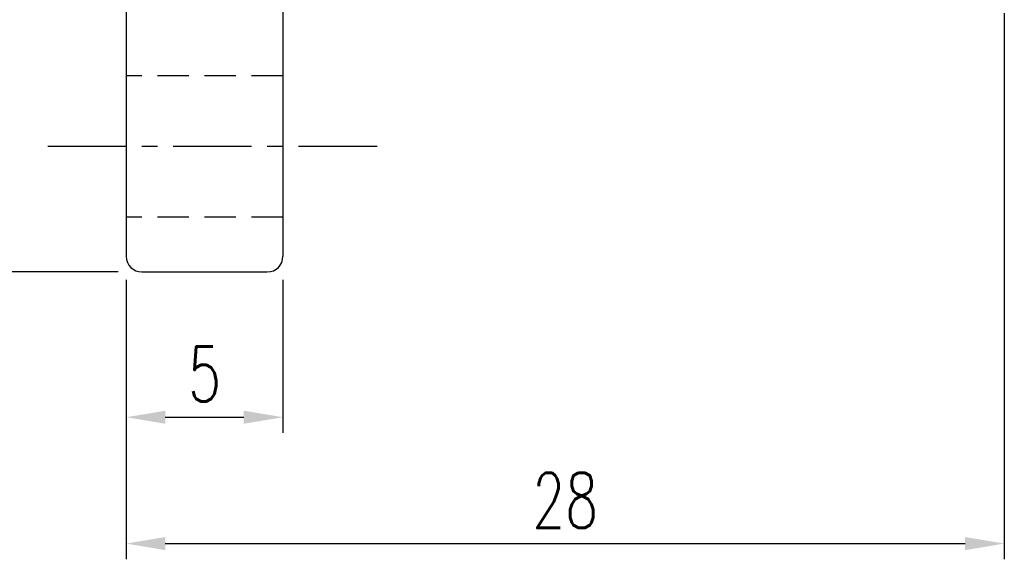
# Model space of a CAD drawing. Extents: x 17 to 125, y 17 to 89.
# Tile 3 of 48: x 85 to 116, y 29 to 46. Entities that reach past the tile are written whole.
import ezdxf

# ---------------------------------------------------------------- set-up
doc = ezdxf.new("R2010")
doc.units = 0
doc.header["$MEASUREMENT"] = 0
doc.linetypes.add('CENTER', pattern=[2, 1.25, -0.25, 0.25, -0.25])
doc.linetypes.add('DASHED', pattern=[0.75, 0.5, -0.25])
for name, color, linetype in [('CL', 1, 'CENTER'), ('DIM', 4, 'CONTINUOUS'), ('HID', 2, 'DASHED'), ('OUT', 3, 'CONTINUOUS')]:
    doc.layers.add(name, color=color, linetype=linetype)
doc.styles.add('DIM-7', font='SIMPLEX.shx', dxfattribs={"width": 0.7, "bigfont": 'chineset.shx'})
doc.dimstyles.new('CNS', dxfattribs={"dimtxt": 3.5, "dimasz": 2.5, "dimexe": 1, "dimexo": 1.5, "dimgap": 0.09, "dimtad": 0, "dimdsep": 46, "dimtxsty": 'DIM-7', "dimcen": 0.09, "dimclrd": 1, "dimclre": 1, "dimclrt": 4, "dimadec": 0, "dimazin": 0, "dimtfac": 1, "dimtix": 1, "dimtmove": 2, "dimatfit": 3, "dimfxl": 0, "dimtvp": 0.971429, "dimtolj": 1, "dimarcsym": 0})

# ---------------------------------------------------------------- blocks, each defined once
blk = doc.blocks.new('*D6')
at = {"layer": 'DIM', "linetype": 'Continuous', "lineweight": -2}
for p, q in [((87.914, 38.056), (87.914, 33.178)), ((92.914, 38.056), (92.914, 33.178)), ((89.164, 33.678), (91.664, 33.678))]:
    blk.add_line(p, q, dxfattribs=at)
at = {"layer": 'DIM', "linetype": 'Continuous'}
for points in [[(89.164, 33.886), (89.164, 33.47), (87.914, 33.678)], [(91.664, 33.886), (91.664, 33.47), (92.914, 33.678)]]:
    blk.add_solid(points, dxfattribs=at)
at = {"layer": 'DIM', "linetype": 'Continuous', "insert": (90.414, 35.053), "char_height": 1.75, "attachment_point": 5, "style": 'DIM-7'}
blk.add_mtext('\\A1;5', dxfattribs=at)
blk = doc.blocks.new('*D5')
at = {"layer": 'DIM', "linetype": 'Continuous', "lineweight": -2}
for p, q in [((115.914, 46.556), (115.914, 29.152)), ((87.914, 38.056), (87.914, 29.152)), ((89.164, 29.652), (114.664, 29.652))]:
    blk.add_line(p, q, dxfattribs=at)
at = {"layer": 'DIM', "linetype": 'Continuous'}
for points in [[(89.164, 29.86), (89.164, 29.443), (87.914, 29.652)], [(114.664, 29.86), (114.664, 29.443), (115.914, 29.652)]]:
    blk.add_solid(points, dxfattribs=at)
at = {"layer": 'DIM', "linetype": 'Continuous', "insert": (101.914, 31.027), "char_height": 1.75, "attachment_point": 5, "style": 'DIM-7'}
blk.add_mtext('\\A1;28', dxfattribs=at)
blk = doc.blocks.new('*D1')
at = {"layer": 'DIM', "linetype": 'Continuous', "lineweight": -2}
for p, q in [((87.664, 75.306), (80.861, 75.306)), ((81.361, 74.056), (81.361, 39.556)), ((87.664, 38.306), (80.861, 38.306))]:
    blk.add_line(p, q, dxfattribs=at)
at = {"layer": 'DIM', "linetype": 'Continuous'}
for points in [[(81.153, 74.056), (81.57, 74.056), (81.361, 75.306)], [(81.153, 39.556), (81.57, 39.556), (81.361, 38.306)]]:
    blk.add_solid(points, dxfattribs=at)
at = {"layer": 'DIM', "linetype": 'Continuous', "insert": (79.986, 56.806), "char_height": 1.75, "attachment_point": 5, "rotation": 90, "style": 'DIM-7'}
blk.add_mtext('\\A1;%%C37', dxfattribs=at)

msp = doc.modelspace()

# ---------------------------------------------------------------- linework, layer by layer
at = {"layer": 'CL', "linetype": 'CENTER', "ltscale": 2}
msp.add_line((95.914, 42.306), (84.914, 42.306), dxfattribs=at)
at = {"layer": 'HID', "linetype": 'DASHED', "ltscale": 2}
for p, q in [((92.914, 44.556), (87.914, 44.556)), ((92.914, 40.056), (87.914, 40.056))]:
    msp.add_line(p, q, dxfattribs=at)
at = {"layer": 'OUT', "linetype": 'Continuous'}
for p, q in [((87.914, 74.806), (87.914, 38.806)), ((92.914, 74.806), (92.914, 38.806)), ((88.414, 38.306), (92.414, 38.306))]:
    msp.add_line(p, q, dxfattribs=at)
for centre, start, end in [((88.414, 38.806), 180, 270), ((92.414, 38.806), 270, 0)]:
    msp.add_arc(centre, 0.5, start, end, dxfattribs=at)

# ---------------------------------------------------------------- dimensions: what is measured, and where the dimension line sits
at = {"layer": 'DIM', "linetype": 'Continuous'}
dim = msp.add_linear_dim(base=(81.361, 38.306), p1=(88.414, 75.306), p2=(88.414, 38.306), angle=90, text='%%C<>', dimstyle='CNS', override={"dimscale": 0.5, "dimgap": 1, "dimtad": 1, "dimclrd": 256, "dimclre": 256, "dimclrt": 256, "dimtp": -0.007, "dimtm": 0.02, "dimtfac": 0.6, "dimtdec": 4, "dimtmove": 1}, dxfattribs=at)
dim.commit()
dim.dimension.update_dxf_attribs({"geometry": '*D1', "text_midpoint": (79.986, 56.806)})
for base, p2, picture, middle in [((115.914, 29.652), (115.914, 47.306), '*D5', (101.914, 31.027)), ((92.914, 33.678), (92.914, 38.806), '*D6', (90.414, 35.053))]:
    dim = msp.add_linear_dim(base=base, p1=(87.914, 38.806), p2=p2, dimstyle='CNS', override={"dimscale": 0.5, "dimgap": 1, "dimtad": 1, "dimclrd": 256, "dimclre": 256, "dimclrt": 256, "dimtp": -0.007, "dimtm": 0.02, "dimtfac": 0.6, "dimtdec": 4, "dimtmove": 1}, dxfattribs=at)
    dim.commit()
    dim.dimension.update_dxf_attribs({"geometry": picture, "text_midpoint": middle})

doc.saveas('drawing.dxf')
